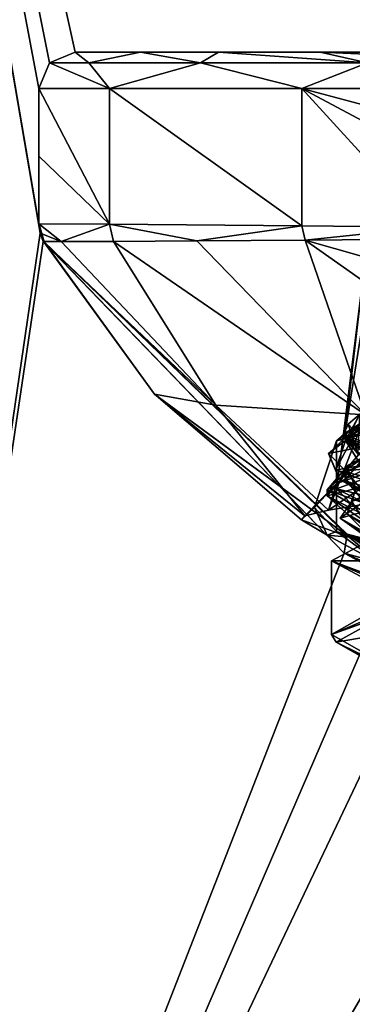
# Model space of a CAD drawing. Header units: millimetres. Extents: x -108 to 102, y -29 to 80.
# Tile 3 of 256: x -86 to -77, y 17 to 44. Entities that reach past the tile are written whole.
import ezdxf

# ---------------------------------------------------------------- set-up
doc = ezdxf.new("R2010")
doc.units = ezdxf.units.MM
doc.header["$LTSCALE"] = 65.185185
for name, color, linetype in [('115', 7, 'CONTINUOUS'), ('116', 7, 'CONTINUOUS'), ('1311', 7, 'CONTINUOUS'), ('1390', 7, 'CONTINUOUS'), ('147', 7, 'CONTINUOUS'), ('148', 7, 'CONTINUOUS'), ('149', 7, 'CONTINUOUS'), ('1587', 7, 'CONTINUOUS'), ('1673', 7, 'CONTINUOUS'), ('1737', 7, 'CONTINUOUS'), ('176', 7, 'CONTINUOUS'), ('179', 7, 'CONTINUOUS'), ('180', 7, 'CONTINUOUS'), ('181', 7, 'CONTINUOUS'), ('184', 7, 'CONTINUOUS'), ('187', 7, 'CONTINUOUS'), ('1906', 7, 'CONTINUOUS'), ('191', 7, 'CONTINUOUS'), ('192', 7, 'CONTINUOUS'), ('193', 7, 'CONTINUOUS'), ('194', 7, 'CONTINUOUS'), ('2140', 7, 'CONTINUOUS'), ('221', 7, 'CONTINUOUS'), ('2388', 7, 'CONTINUOUS'), ('2416', 7, 'CONTINUOUS'), ('2417', 7, 'CONTINUOUS'), ('2418', 7, 'CONTINUOUS'), ('284', 7, 'CONTINUOUS'), ('327', 7, 'CONTINUOUS'), ('331', 7, 'CONTINUOUS'), ('412', 7, 'CONTINUOUS'), ('525', 7, 'CONTINUOUS'), ('607', 7, 'CONTINUOUS'), ('825', 7, 'CONTINUOUS')]:
    doc.layers.add(name, color=color, linetype=linetype)

msp = doc.modelspace()

# ---------------------------------------------------------------- linework, layer by layer
at = {"layer": '115', "linetype": 'CONTINUOUS'}
for points in [[(-92.5, 79.5, 82.05), (-92.5, -10.5, 82.05), (-85.419, 38.005, 82.05), (-92.5, 79.5, 82.05)], [(-2.5, 79.5, 82.05), (-92.5, 79.5, 82.05), (-45.843, 42.707, 82.05), (-2.5, 79.5, 82.05)], [(-45.843, 42.707, 82.05), (-92.5, 79.5, 82.05), (-46.55, 43, 82.05), (-45.843, 42.707, 82.05)], [(-46.55, 43, 82.05), (-92.5, 79.5, 82.05), (-84.45, 43, 82.05), (-46.55, 43, 82.05)], [(-84.45, 43, 82.05), (-92.5, 79.5, 82.05), (-85.157, 42.707, 82.05), (-84.45, 43, 82.05)], [(-85.157, 42.707, 82.05), (-92.5, 79.5, 82.05), (-85.45, 42, 82.05), (-85.157, 42.707, 82.05)], [(-85.45, 42, 82.05), (-92.5, 79.5, 82.05), (-85.45, 38.252, 82.05), (-85.45, 42, 82.05)], [(-85.45, 38.252, 82.05), (-92.5, 79.5, 82.05), (-85.419, 38.005, 82.05), (-85.45, 38.252, 82.05)], [(-85.419, 38.005, 82.05), (-92.5, -10.5, 82.05), (-85.328, 37.773, 82.05), (-85.419, 38.005, 82.05)], [(-85.328, 37.773, 82.05), (-92.5, -10.5, 82.05), (-77.03, 29.167, 82.05), (-85.328, 37.773, 82.05)], [(-92.5, -10.5, 82.05), (-2.5, -10.5, 82.05), (-77.03, 29.167, 82.05), (-92.5, -10.5, 82.05)], [(-77.03, 29.167, 82.05), (-2.5, -10.5, 82.05), (-65.5, 26, 82.05), (-77.03, 29.167, 82.05)]]:
    msp.add_3dface(points, dxfattribs=at)
at = {"layer": '116', "linetype": 'CONTINUOUS'}
for points in [[(-92.5, 79.5, 80.05), (-2.5, 79.5, 80.05), (-69.615, 40.163, 80.05), (-92.5, 79.5, 80.05)], [(-92.5, -10.5, 80.05), (-2.5, 79.5, 80.05), (-2.5, -10.5, 80.05), (-92.5, -10.5, 80.05)], [(-2.5, 79.5, 80.05), (-92.5, -10.5, 80.05), (-61.385, 28.837, 80.05), (-2.5, 79.5, 80.05)], [(-92.5, -10.5, 80.05), (-92.5, 79.5, 80.05), (-72.157, 36.663, 80.05), (-92.5, -10.5, 80.05)], [(-72.157, 36.663, 80.05), (-92.5, 79.5, 80.05), (-69.615, 40.163, 80.05), (-72.157, 36.663, 80.05)], [(-72.157, 32.337, 80.05), (-92.5, -10.5, 80.05), (-72.157, 36.663, 80.05), (-72.157, 32.337, 80.05)], [(-69.615, 28.837, 80.05), (-92.5, -10.5, 80.05), (-72.157, 32.337, 80.05), (-69.615, 28.837, 80.05)], [(-61.385, 28.837, 80.05), (-92.5, -10.5, 80.05), (-65.5, 27.5, 80.05), (-61.385, 28.837, 80.05)], [(-65.5, 27.5, 80.05), (-92.5, -10.5, 80.05), (-69.615, 28.837, 80.05), (-65.5, 27.5, 80.05)]]:
    msp.add_3dface(points, dxfattribs=at)
at = {"layer": '1311', "linetype": 'CONTINUOUS'}
msp.add_3dface([(-76.25, 26.133, 229.703), (-77.25, 26.702, 229.603), (-75.159, 25.54, 223.014), (-76.25, 26.133, 229.703)], dxfattribs=at)
at = {"layer": '1390', "linetype": 'CONTINUOUS'}
for points in [[(-77.375, 26.915, 229.566), (-75.159, 27.863, 236.192), (-75.352, 28.066, 236.094), (-77.375, 26.915, 229.566)], [(-77.375, 26.915, 229.566), (-77.25, 26.702, 229.603), (-75.159, 27.863, 236.192), (-77.375, 26.915, 229.566)], [(-77.375, 26.915, 229.566), (-75.352, 25.764, 223.037), (-77.25, 26.702, 229.603), (-77.375, 26.915, 229.566)], [(-77.25, 26.702, 229.603), (-75.352, 25.764, 223.037), (-75.159, 25.54, 223.014), (-77.25, 26.702, 229.603)]]:
    msp.add_3dface(points, dxfattribs=at)
at = {"layer": '147', "color": 7, "linetype": 'CONTINUOUS', "true_color": 0x0303ff}
for points in [[(-77.029, 32.331, 227.909), (-76.485, 36.953, 231.42), (-77.046, 32.45, 228.917), (-77.029, 32.331, 227.909)], [(-77.046, 32.45, 228.917), (-76.485, 36.953, 231.42), (-75.466, 33.407, 234.349), (-77.046, 32.45, 228.917)], [(-76.485, 35.713, 224.39), (-76.485, 36.953, 231.42), (-77.029, 32.331, 227.909), (-76.485, 35.713, 224.39)], [(-75.264, 31.38, 222.514), (-76.485, 35.713, 224.39), (-77.029, 32.331, 227.909), (-75.264, 31.38, 222.514)], [(-75.776, 31.478, 223.407), (-77.029, 32.331, 227.909), (-77.046, 32.45, 228.917), (-75.776, 31.478, 223.407)], [(-76.642, 31.896, 225.598), (-77.029, 32.331, 227.909), (-75.776, 31.478, 223.407), (-76.642, 31.896, 225.598)]]:
    msp.add_3dface(points, dxfattribs=at)
at = {"layer": '148', "color": 7, "linetype": 'CONTINUOUS', "true_color": 0x0303ff}
for points in [[(-72.759, 33.341, 238.578), (-77.246, 32.268, 232.497), (-73.133, 33.558, 237.796), (-72.759, 33.341, 238.578)], [(-73.133, 33.558, 237.796), (-77.246, 32.268, 232.497), (-76.587, 32.748, 233.199), (-73.133, 33.558, 237.796)], [(-77.046, 32.45, 228.917), (-75.466, 33.407, 234.349), (-76.587, 32.748, 233.199), (-77.046, 32.45, 228.917)], [(-77.246, 32.268, 232.497), (-77.046, 32.45, 228.917), (-76.587, 32.748, 233.199), (-77.246, 32.268, 232.497)], [(-75.776, 31.478, 223.407), (-77.046, 32.45, 228.917), (-77.246, 30.943, 224.98), (-75.776, 31.478, 223.407)], [(-77.246, 30.943, 224.98), (-77.046, 32.45, 228.917), (-77.246, 32.268, 232.497), (-77.246, 30.943, 224.98)], [(-72.759, 29.871, 218.899), (-75.776, 31.478, 223.407), (-77.246, 30.943, 224.98), (-72.759, 29.871, 218.899)]]:
    msp.add_3dface(points, dxfattribs=at)
at = {"layer": '149', "color": 7, "linetype": 'CONTINUOUS', "true_color": 0x0303ff}
for points in [[(-77.246, 32.268, 232.497), (-72.759, 33.341, 238.578), (-77.246, 31.087, 232.705), (-77.246, 32.268, 232.497)], [(-77.246, 31.087, 232.705), (-72.759, 33.341, 238.578), (-75.491, 31.685, 236.096), (-77.246, 31.087, 232.705)], [(-77.246, 29.761, 225.189), (-77.246, 32.268, 232.497), (-77.85, 30.424, 228.947), (-77.246, 29.761, 225.189)], [(-77.85, 30.424, 228.947), (-77.246, 32.268, 232.497), (-77.246, 31.087, 232.705), (-77.85, 30.424, 228.947)], [(-77.246, 30.943, 224.98), (-77.246, 32.268, 232.497), (-77.246, 29.761, 225.189), (-77.246, 30.943, 224.98)], [(-72.759, 29.871, 218.899), (-77.246, 30.943, 224.98), (-72.759, 28.689, 219.107), (-72.759, 29.871, 218.899)], [(-72.759, 28.689, 219.107), (-77.246, 30.943, 224.98), (-75.491, 29.164, 221.798), (-72.759, 28.689, 219.107)], [(-75.491, 29.164, 221.798), (-77.246, 30.943, 224.98), (-77.246, 29.761, 225.189), (-75.491, 29.164, 221.798)]]:
    msp.add_3dface(points, dxfattribs=at)
at = {"layer": '1587', "linetype": 'CONTINUOUS'}
for points in [[(-77.144, 30.13, 228.999), (-74.399, 30.886, 235.431), (-75.614, 31.193, 234.806), (-77.144, 30.13, 228.999)], [(-76.5, 29.764, 229.063), (-74.399, 30.886, 235.431), (-77.144, 30.13, 228.999), (-76.5, 29.764, 229.063)]]:
    msp.add_3dface(points, dxfattribs=at)
at = {"layer": '1673', "linetype": 'CONTINUOUS'}
for points in [[(-76.99, 32.272, 229.109), (-76.587, 32.748, 233.199), (-76.262, 32.934, 232.62), (-76.99, 32.272, 229.109)], [(-77.269, 31.456, 226.387), (-76.587, 32.748, 233.199), (-76.99, 32.272, 229.109), (-77.269, 31.456, 226.387)], [(-76.563, 31.587, 225.554), (-77.269, 31.456, 226.387), (-76.99, 32.272, 229.109), (-76.563, 31.587, 225.554)], [(-76.917, 31.596, 232.493), (-75.218, 32.229, 235.777), (-76.437, 31.856, 232.303), (-76.917, 31.596, 232.493)], [(-77, 31.197, 228.81), (-76.917, 31.596, 232.493), (-76.437, 31.856, 232.303), (-77, 31.197, 228.81)], [(-76.917, 31.596, 232.493), (-77, 31.197, 228.81), (-77.5, 30.913, 228.861), (-76.917, 31.596, 232.493)], [(-75.025, 30.964, 222.308), (-77.269, 31.456, 226.387), (-76.563, 31.587, 225.554), (-75.025, 30.964, 222.308)], [(-73.753, 31.722, 236.85), (-76.819, 30.589, 230.98), (-75.614, 31.193, 234.806), (-73.753, 31.722, 236.85)], [(-73.985, 30.299, 220.352), (-77.269, 31.456, 226.387), (-75.025, 30.964, 222.308), (-73.985, 30.299, 220.352)], [(-77, 31.197, 228.81), (-76.437, 30.523, 225.321), (-77.5, 30.913, 228.861), (-77, 31.197, 228.81)], [(-76.819, 30.589, 230.98), (-77.144, 30.13, 228.999), (-75.614, 31.193, 234.806), (-76.819, 30.589, 230.98)], [(-77.5, 30.913, 228.861), (-76.437, 30.523, 225.321), (-75.341, 29.62, 222.116), (-77.5, 30.913, 228.861)], [(-76.819, 30.589, 230.98), (-76.022, 29.333, 224.428), (-77.144, 30.13, 228.999), (-76.819, 30.589, 230.98)], [(-77.144, 30.13, 228.999), (-76.022, 29.333, 224.428), (-75.623, 29.115, 223.493), (-77.144, 30.13, 228.999)]]:
    msp.add_3dface(points, dxfattribs=at)
at = {"layer": '1737', "linetype": 'CONTINUOUS'}
for points in [[(-77.375, 28.95, 229.207), (-75.352, 28.066, 236.094), (-75.107, 30.162, 236.081), (-77.375, 28.95, 229.207)], [(-77.375, 28.95, 229.207), (-77.375, 26.915, 229.566), (-75.352, 28.066, 236.094), (-77.375, 28.95, 229.207)]]:
    msp.add_3dface(points, dxfattribs=at)
at = {"layer": '176', "color": 7, "linetype": 'CONTINUOUS', "true_color": 0x0303ff}
for points in [[(-77.246, 31.087, 232.705), (-75.491, 31.685, 236.096), (-77.465, 30.35, 234.759), (-77.246, 31.087, 232.705)], [(-77.465, 30.35, 234.759), (-75.491, 31.685, 236.096), (-74.778, 30.793, 238.816), (-77.465, 30.35, 234.759)], [(-77.85, 30.424, 228.947), (-77.246, 31.087, 232.705), (-78.211, 30.08, 229.55), (-77.85, 30.424, 228.947)], [(-78.211, 30.08, 229.55), (-77.246, 31.087, 232.705), (-78.116, 30.197, 232.251), (-78.211, 30.08, 229.55)], [(-78.116, 30.197, 232.251), (-77.246, 31.087, 232.705), (-77.465, 30.35, 234.759), (-78.116, 30.197, 232.251)], [(-77.5, 29.662, 225.57), (-77.85, 30.424, 228.947), (-78.211, 30.08, 229.55), (-77.5, 29.662, 225.57)], [(-77.246, 29.761, 225.189), (-77.85, 30.424, 228.947), (-77.5, 29.662, 225.57), (-77.246, 29.761, 225.189)], [(-75.985, 28.839, 222.036), (-77.246, 29.761, 225.189), (-77.5, 29.662, 225.57), (-75.985, 28.839, 222.036)], [(-75.491, 29.164, 221.798), (-77.246, 29.761, 225.189), (-75.985, 28.839, 222.036), (-75.491, 29.164, 221.798)]]:
    msp.add_3dface(points, dxfattribs=at)
at = {"layer": '179', "linetype": 'CONTINUOUS'}
for points in [[(-46.55, 43, 82.05), (-84.45, 43, 82.05), (-84.45, 43, 229.55), (-46.55, 43, 82.05)], [(-46.55, 43, 229.55), (-46.55, 43, 82.05), (-84.45, 43, 229.55), (-46.55, 43, 229.55)], [(-82.644, 43, 236.295), (-46.55, 43, 229.55), (-84.45, 43, 229.55), (-82.644, 43, 236.295)], [(-48.356, 43, 236.295), (-46.55, 43, 229.55), (-82.644, 43, 236.295), (-48.356, 43, 236.295)], [(-80.496, 43, 239.096), (-48.356, 43, 236.295), (-82.644, 43, 236.295), (-80.496, 43, 239.096)], [(-50.504, 43, 239.096), (-48.356, 43, 236.295), (-80.496, 43, 239.096), (-50.504, 43, 239.096)], [(-77.695, 43, 241.244), (-50.504, 43, 239.096), (-80.496, 43, 239.096), (-77.695, 43, 241.244)], [(-53.305, 43, 241.244), (-50.504, 43, 239.096), (-77.695, 43, 241.244), (-53.305, 43, 241.244)], [(-70.95, 43, 243.05), (-53.305, 43, 241.244), (-77.695, 43, 241.244), (-70.95, 43, 243.05)]]:
    msp.add_3dface(points, dxfattribs=at)
at = {"layer": '180', "linetype": 'CONTINUOUS'}
for points in [[(-85.45, 42, 82.05), (-85.45, 38.252, 82.05), (-85.45, 38.275, 155.8), (-85.45, 42, 82.05)], [(-85.45, 42, 229.55), (-85.45, 42, 82.05), (-85.45, 40.13, 229.55), (-85.45, 42, 229.55)], [(-85.45, 40.13, 229.55), (-85.45, 42, 82.05), (-85.45, 38.26, 229.55), (-85.45, 40.13, 229.55)], [(-85.45, 38.26, 229.55), (-85.45, 42, 82.05), (-85.45, 38.275, 155.8), (-85.45, 38.26, 229.55)]]:
    msp.add_3dface(points, dxfattribs=at)
at = {"layer": '181', "linetype": 'CONTINUOUS'}
for points in [[(-85.328, 37.773, 82.05), (-77.03, 29.167, 82.05), (-85.31, 37.76, 131.155), (-85.328, 37.773, 82.05)], [(-82.257, 33.558, 229.55), (-85.321, 37.768, 229.55), (-85.307, 37.759, 179.41), (-82.257, 33.558, 229.55)], [(-77.03, 29.167, 82.05), (-76.945, 29.684, 131.222), (-85.31, 37.76, 131.155), (-77.03, 29.167, 82.05)], [(-76.945, 29.684, 131.222), (-85.307, 37.759, 153.455), (-85.31, 37.76, 131.155), (-76.945, 29.684, 131.222)], [(-76.894, 29.608, 180.435), (-82.257, 33.558, 229.55), (-85.307, 37.759, 179.41), (-76.894, 29.608, 180.435)], [(-76.894, 29.608, 180.435), (-85.307, 37.759, 179.41), (-76.945, 29.684, 131.222), (-76.894, 29.608, 180.435)], [(-85.307, 37.759, 179.41), (-85.307, 37.759, 153.455), (-76.945, 29.684, 131.222), (-85.307, 37.759, 179.41)], [(-82.216, 33.514, 229.55), (-82.257, 33.558, 229.55), (-76.894, 29.608, 180.435), (-82.216, 33.514, 229.55)], [(-78.211, 30.08, 229.55), (-82.216, 33.514, 229.55), (-76.894, 29.608, 180.435), (-78.211, 30.08, 229.55)], [(-77.5, 29.662, 225.57), (-78.211, 30.08, 229.55), (-76.894, 29.608, 180.435), (-77.5, 29.662, 225.57)], [(-75.985, 28.839, 222.036), (-77.5, 29.662, 225.57), (-76.894, 29.608, 180.435), (-75.985, 28.839, 222.036)], [(-77.03, 29.167, 82.05), (-74.75, 28.165, 89.05), (-76.945, 29.684, 131.222), (-77.03, 29.167, 82.05)], [(-70.25, 26.716, 89.05), (-65.5, 26, 82.05), (-76.945, 29.684, 131.222), (-70.25, 26.716, 89.05)], [(-65.5, 26, 82.05), (-65.5, 26.747, 131.223), (-76.945, 29.684, 131.222), (-65.5, 26, 82.05)], [(-70.903, 26.904, 90.635), (-70.25, 26.716, 89.05), (-76.945, 29.684, 131.222), (-70.903, 26.904, 90.635)], [(-74.75, 28.165, 89.05), (-74.132, 27.939, 90.599), (-76.945, 29.684, 131.222), (-74.75, 28.165, 89.05)], [(-74.132, 27.939, 90.599), (-73.4, 27.67, 91.112), (-76.945, 29.684, 131.222), (-74.132, 27.939, 90.599)], [(-73.4, 27.67, 91.112), (-72.515, 27.371, 91.3), (-76.945, 29.684, 131.222), (-73.4, 27.67, 91.112)], [(-72.515, 27.371, 91.3), (-71.636, 27.106, 91.127), (-76.945, 29.684, 131.222), (-72.515, 27.371, 91.3)], [(-71.636, 27.106, 91.127), (-70.903, 26.904, 90.635), (-76.945, 29.684, 131.222), (-71.636, 27.106, 91.127)], [(-65.5, 26.747, 131.223), (-76.894, 29.608, 180.435), (-76.945, 29.684, 131.222), (-65.5, 26.747, 131.223)], [(-65.5, 26.637, 180.436), (-75.985, 28.839, 222.036), (-76.894, 29.608, 180.435), (-65.5, 26.637, 180.436)], [(-65.5, 26.637, 180.436), (-76.894, 29.608, 180.435), (-65.5, 26.747, 131.223), (-65.5, 26.637, 180.436)], [(-77.03, 29.167, 82.05), (-65.5, 26, 82.05), (-73.388, 27.565, 86.983), (-77.03, 29.167, 82.05)], [(-77.03, 29.167, 82.05), (-73.388, 27.565, 86.983), (-74.127, 27.864, 87.496), (-77.03, 29.167, 82.05)], [(-77.03, 29.167, 82.05), (-74.127, 27.864, 87.496), (-74.75, 28.165, 89.05), (-77.03, 29.167, 82.05)]]:
    msp.add_3dface(points, dxfattribs=at)
at = {"layer": '184', "linetype": 'CONTINUOUS'}
for points in [[(-85.45, 42, 229.55), (-85.45, 40.13, 229.55), (-83.507, 38.252, 236.8), (-85.45, 42, 229.55)], [(-83.507, 42, 236.8), (-85.45, 42, 229.55), (-83.507, 38.252, 236.8), (-83.507, 42, 236.8)], [(-78.2, 42, 242.107), (-83.507, 42, 236.8), (-78.2, 38.204, 242.107), (-78.2, 42, 242.107)], [(-78.2, 38.204, 242.107), (-83.507, 42, 236.8), (-83.507, 38.252, 236.8), (-78.2, 38.204, 242.107)], [(-70.95, 40.066, 244.05), (-70.95, 42, 244.05), (-78.2, 42, 242.107), (-70.95, 40.066, 244.05)], [(-70.95, 38.132, 244.05), (-70.95, 40.066, 244.05), (-78.2, 42, 242.107), (-70.95, 38.132, 244.05)], [(-70.95, 38.132, 244.05), (-78.2, 42, 242.107), (-74.703, 38.165, 243.556), (-70.95, 38.132, 244.05)], [(-74.703, 38.165, 243.556), (-78.2, 42, 242.107), (-78.2, 38.204, 242.107), (-74.703, 38.165, 243.556)], [(-85.45, 40.13, 229.55), (-85.45, 38.26, 229.55), (-83.507, 38.252, 236.8), (-85.45, 40.13, 229.55)]]:
    msp.add_3dface(points, dxfattribs=at)
at = {"layer": '187', "linetype": 'CONTINUOUS'}
for points in [[(-81.095, 37.788, 239.762), (-76.44, 32.985, 240.043), (-78.104, 37.813, 242.07), (-81.095, 37.788, 239.762)], [(-70.95, 35.772, 243.407), (-70.95, 37.873, 244.016), (-78.104, 37.813, 242.07), (-70.95, 35.772, 243.407)], [(-70.95, 32.759, 242.039), (-70.95, 35.772, 243.407), (-78.104, 37.813, 242.07), (-70.95, 32.759, 242.039)], [(-76.44, 32.985, 240.043), (-70.95, 32.759, 242.039), (-78.104, 37.813, 242.07), (-76.44, 32.985, 240.043)], [(-85.321, 37.768, 229.55), (-80.566, 33.247, 235.465), (-84.832, 37.77, 233.27), (-85.321, 37.768, 229.55)], [(-85.321, 37.768, 229.55), (-82.257, 33.558, 229.55), (-80.566, 33.247, 235.465), (-85.321, 37.768, 229.55)], [(-84.832, 37.77, 233.27), (-80.566, 33.247, 235.465), (-83.395, 37.775, 236.752), (-84.832, 37.77, 233.27)], [(-83.395, 37.775, 236.752), (-76.44, 32.985, 240.043), (-81.095, 37.788, 239.762), (-83.395, 37.775, 236.752)], [(-80.566, 33.247, 235.465), (-76.44, 32.985, 240.043), (-83.395, 37.775, 236.752), (-80.566, 33.247, 235.465)], [(-78.116, 30.197, 232.251), (-82.257, 33.558, 229.55), (-82.216, 33.514, 229.55), (-78.116, 30.197, 232.251)], [(-82.257, 33.558, 229.55), (-78.116, 30.197, 232.251), (-80.566, 33.247, 235.465), (-82.257, 33.558, 229.55)], [(-78.211, 30.08, 229.55), (-78.116, 30.197, 232.251), (-82.216, 33.514, 229.55), (-78.211, 30.08, 229.55)], [(-78.116, 30.197, 232.251), (-77.465, 30.35, 234.759), (-80.566, 33.247, 235.465), (-78.116, 30.197, 232.251)], [(-80.566, 33.247, 235.465), (-77.465, 30.35, 234.759), (-76.44, 32.985, 240.043), (-80.566, 33.247, 235.465)], [(-77.465, 30.35, 234.759), (-74.778, 30.793, 238.816), (-76.44, 32.985, 240.043), (-77.465, 30.35, 234.759)]]:
    msp.add_3dface(points, dxfattribs=at)
at = {"layer": '1906', "linetype": 'CONTINUOUS'}
for points in [[(-76.5, 28.95, 229.207), (-77.375, 28.95, 229.207), (-75.107, 30.162, 236.081), (-76.5, 28.95, 229.207)], [(-75.107, 27.737, 222.333), (-77.375, 28.95, 229.207), (-74.399, 27.827, 222.839), (-75.107, 27.737, 222.333)], [(-77.375, 28.95, 229.207), (-76.5, 28.95, 229.207), (-74.399, 27.827, 222.839), (-77.375, 28.95, 229.207)]]:
    msp.add_3dface(points, dxfattribs=at)
at = {"layer": '191', "linetype": 'CONTINUOUS'}
for points in [[(-84.076, 42.707, 234.987), (-84.45, 43, 229.55), (-85.157, 42.707, 229.55), (-84.076, 42.707, 234.987)], [(-82.644, 43, 236.295), (-84.45, 43, 229.55), (-84.076, 42.707, 234.987), (-82.644, 43, 236.295)], [(-80.996, 42.707, 239.596), (-82.644, 43, 236.295), (-84.076, 42.707, 234.987), (-80.996, 42.707, 239.596)], [(-80.496, 43, 239.096), (-82.644, 43, 236.295), (-80.996, 42.707, 239.596), (-80.496, 43, 239.096)], [(-76.387, 42.707, 242.676), (-80.496, 43, 239.096), (-80.996, 42.707, 239.596), (-76.387, 42.707, 242.676)], [(-77.695, 43, 241.244), (-80.496, 43, 239.096), (-76.387, 42.707, 242.676), (-77.695, 43, 241.244)], [(-70.95, 43, 243.05), (-77.695, 43, 241.244), (-70.95, 42.707, 243.757), (-70.95, 43, 243.05)], [(-70.95, 42.707, 243.757), (-77.695, 43, 241.244), (-76.387, 42.707, 242.676), (-70.95, 42.707, 243.757)], [(-85.45, 42, 229.55), (-83.507, 42, 236.8), (-85.157, 42.707, 229.55), (-85.45, 42, 229.55)], [(-83.507, 42, 236.8), (-84.076, 42.707, 234.987), (-85.157, 42.707, 229.55), (-83.507, 42, 236.8)], [(-83.507, 42, 236.8), (-80.996, 42.707, 239.596), (-84.076, 42.707, 234.987), (-83.507, 42, 236.8)], [(-83.507, 42, 236.8), (-78.2, 42, 242.107), (-80.996, 42.707, 239.596), (-83.507, 42, 236.8)], [(-78.2, 42, 242.107), (-76.387, 42.707, 242.676), (-80.996, 42.707, 239.596), (-78.2, 42, 242.107)], [(-78.2, 42, 242.107), (-70.95, 42, 244.05), (-76.387, 42.707, 242.676), (-78.2, 42, 242.107)]]:
    msp.add_3dface(points, dxfattribs=at)
at = {"layer": '192', "linetype": 'CONTINUOUS'}
for points in [[(-84.45, 43, 82.05), (-85.157, 42.707, 82.05), (-84.45, 43, 229.55), (-84.45, 43, 82.05)], [(-84.45, 43, 229.55), (-85.157, 42.707, 82.05), (-85.157, 42.707, 229.55), (-84.45, 43, 229.55)], [(-85.157, 42.707, 82.05), (-85.45, 42, 82.05), (-85.157, 42.707, 229.55), (-85.157, 42.707, 82.05)], [(-85.45, 42, 82.05), (-85.45, 42, 229.55), (-85.157, 42.707, 229.55), (-85.45, 42, 82.05)]]:
    msp.add_3dface(points, dxfattribs=at)
at = {"layer": '193', "linetype": 'CONTINUOUS'}
for points in [[(-85.45, 38.275, 155.8), (-85.45, 38.252, 82.05), (-85.307, 37.759, 153.455), (-85.45, 38.275, 155.8)], [(-85.45, 38.26, 229.55), (-85.45, 38.275, 155.8), (-85.417, 38.006, 229.55), (-85.45, 38.26, 229.55)], [(-85.321, 37.768, 229.55), (-85.45, 38.275, 155.8), (-85.307, 37.759, 179.41), (-85.321, 37.768, 229.55)], [(-85.45, 38.275, 155.8), (-85.321, 37.768, 229.55), (-85.417, 38.006, 229.55), (-85.45, 38.275, 155.8)], [(-85.307, 37.759, 179.41), (-85.45, 38.275, 155.8), (-85.307, 37.759, 153.455), (-85.307, 37.759, 179.41)], [(-85.45, 38.252, 82.05), (-85.419, 38.005, 82.05), (-85.31, 37.76, 131.155), (-85.45, 38.252, 82.05)], [(-85.307, 37.759, 153.455), (-85.45, 38.252, 82.05), (-85.31, 37.76, 131.155), (-85.307, 37.759, 153.455)], [(-85.419, 38.005, 82.05), (-85.328, 37.773, 82.05), (-85.31, 37.76, 131.155), (-85.419, 38.005, 82.05)]]:
    msp.add_3dface(points, dxfattribs=at)
at = {"layer": '194', "linetype": 'CONTINUOUS'}
for points in [[(-83.507, 38.252, 236.8), (-85.45, 38.26, 229.55), (-84.832, 37.77, 233.27), (-83.507, 38.252, 236.8)], [(-84.832, 37.77, 233.27), (-85.45, 38.26, 229.55), (-85.417, 38.006, 229.55), (-84.832, 37.77, 233.27)], [(-83.507, 38.252, 236.8), (-84.832, 37.77, 233.27), (-83.395, 37.775, 236.752), (-83.507, 38.252, 236.8)], [(-78.2, 38.204, 242.107), (-83.507, 38.252, 236.8), (-81.095, 37.788, 239.762), (-78.2, 38.204, 242.107)], [(-83.507, 38.252, 236.8), (-83.395, 37.775, 236.752), (-81.095, 37.788, 239.762), (-83.507, 38.252, 236.8)], [(-78.2, 38.204, 242.107), (-81.095, 37.788, 239.762), (-78.104, 37.813, 242.07), (-78.2, 38.204, 242.107)], [(-74.703, 38.165, 243.556), (-78.2, 38.204, 242.107), (-78.104, 37.813, 242.07), (-74.703, 38.165, 243.556)], [(-70.95, 37.873, 244.016), (-74.703, 38.165, 243.556), (-78.104, 37.813, 242.07), (-70.95, 37.873, 244.016)], [(-85.321, 37.768, 229.55), (-84.832, 37.77, 233.27), (-85.417, 38.006, 229.55), (-85.321, 37.768, 229.55)]]:
    msp.add_3dface(points, dxfattribs=at)
at = {"layer": '2140', "linetype": 'CONTINUOUS'}
for points in [[(-76.912, 31.447, 232.532), (-75.218, 32.229, 235.777), (-76.917, 31.596, 232.493), (-76.912, 31.447, 232.532)], [(-76.912, 31.447, 232.532), (-75.209, 32.074, 235.817), (-75.218, 32.229, 235.777), (-76.912, 31.447, 232.532)], [(-76.912, 31.447, 232.532), (-76.917, 31.596, 232.493), (-77.5, 30.913, 228.861), (-76.912, 31.447, 232.532)], [(-77.5, 30.746, 228.89), (-76.912, 31.447, 232.532), (-77.5, 30.913, 228.861), (-77.5, 30.746, 228.89)]]:
    msp.add_3dface(points, dxfattribs=at)
at = {"layer": '221', "linetype": 'CONTINUOUS'}
for points in [[(-77, 31.447, 228.766), (-76.437, 30.788, 225.274), (-77, 31.197, 228.81), (-77, 31.447, 228.766)], [(-77, 31.197, 228.81), (-76.437, 30.788, 225.274), (-76.437, 30.523, 225.321), (-77, 31.197, 228.81)]]:
    msp.add_3dface(points, dxfattribs=at)
at = {"layer": '2388', "linetype": 'CONTINUOUS'}
msp.add_3dface([(-76.5, 29.764, 229.063), (-77.144, 30.13, 228.999), (-75.623, 29.115, 223.493), (-76.5, 29.764, 229.063)], dxfattribs=at)
at = {"layer": '2416', "linetype": 'CONTINUOUS'}
for points in [[(-76.598, 33.003, 231.554), (-76.478, 31.796, 225.226), (-76.99, 32.272, 229.109), (-76.598, 33.003, 231.554)], [(-76.598, 33.003, 231.554), (-76.99, 32.272, 229.109), (-76.262, 32.934, 232.62), (-76.598, 33.003, 231.554)], [(-76.478, 31.796, 225.226), (-76.563, 31.587, 225.554), (-76.99, 32.272, 229.109), (-76.478, 31.796, 225.226)]]:
    msp.add_3dface(points, dxfattribs=at)
at = {"layer": '2417', "linetype": 'CONTINUOUS'}
for points in [[(-77.5, 30.746, 228.89), (-77.5, 30.913, 228.861), (-75.341, 29.62, 222.116), (-77.5, 30.746, 228.89)], [(-75.798, 29.599, 222.837), (-77.5, 30.746, 228.89), (-75.341, 29.62, 222.116), (-75.798, 29.599, 222.837)]]:
    msp.add_3dface(points, dxfattribs=at)
at = {"layer": '2418', "linetype": 'CONTINUOUS'}
for points in [[(-76.437, 32.121, 232.256), (-77, 31.447, 228.766), (-76.437, 31.856, 232.303), (-76.437, 32.121, 232.256)], [(-77, 31.447, 228.766), (-77, 31.197, 228.81), (-76.437, 31.856, 232.303), (-77, 31.447, 228.766)]]:
    msp.add_3dface(points, dxfattribs=at)
at = {"layer": '284', "linetype": 'CONTINUOUS'}
for points in [[(-76.537, 32.621, 233.342), (-76.587, 32.748, 233.199), (-77.461, 31.914, 229.671), (-76.537, 32.621, 233.342)], [(-77.461, 31.914, 229.671), (-76.587, 32.748, 233.199), (-77.269, 31.456, 226.387), (-77.461, 31.914, 229.671)], [(-77.153, 31.201, 225.899), (-77.461, 31.914, 229.671), (-77.269, 31.456, 226.387), (-77.153, 31.201, 225.899)], [(-73.985, 30.299, 220.352), (-77.153, 31.201, 225.899), (-77.269, 31.456, 226.387), (-73.985, 30.299, 220.352)], [(-75.645, 30.536, 222.419), (-77.153, 31.201, 225.899), (-73.985, 30.299, 220.352), (-75.645, 30.536, 222.419)]]:
    msp.add_3dface(points, dxfattribs=at)
at = {"layer": '327', "linetype": 'CONTINUOUS'}
for points in [[(-73.753, 31.722, 236.85), (-76.712, 30.947, 231.453), (-76.819, 30.589, 230.98), (-73.753, 31.722, 236.85)], [(-76.712, 30.947, 231.453), (-76.943, 30.249, 227.815), (-76.819, 30.589, 230.98), (-76.712, 30.947, 231.453)], [(-76.819, 30.589, 230.98), (-76.943, 30.249, 227.815), (-76.022, 29.333, 224.428), (-76.819, 30.589, 230.98)], [(-76.943, 30.249, 227.815), (-75.982, 29.582, 224.292), (-76.022, 29.333, 224.428), (-76.943, 30.249, 227.815)]]:
    msp.add_3dface(points, dxfattribs=at)
at = {"layer": '331', "linetype": 'CONTINUOUS'}
for points in [[(-77.375, 28.95, 229.207), (-75.107, 27.737, 222.333), (-77.375, 26.915, 229.566), (-77.375, 28.95, 229.207)], [(-77.375, 26.915, 229.566), (-75.107, 27.737, 222.333), (-75.352, 25.764, 223.037), (-77.375, 26.915, 229.566)]]:
    msp.add_3dface(points, dxfattribs=at)
at = {"layer": '412', "linetype": 'CONTINUOUS'}
for points in [[(-76.922, 32.73, 230.076), (-76.598, 33.003, 231.554), (-76.8, 32.593, 228.564), (-76.922, 32.73, 230.076)], [(-77.042, 32.456, 228.589), (-76.922, 32.73, 230.076), (-76.8, 32.593, 228.564), (-77.042, 32.456, 228.589)]]:
    msp.add_3dface(points, dxfattribs=at)
at = {"layer": '525', "linetype": 'CONTINUOUS'}
for points in [[(-77.042, 32.456, 228.589), (-76.8, 32.593, 228.564), (-74.642, 31.44, 222.023), (-77.042, 32.456, 228.589)], [(-77.042, 32.456, 228.589), (-74.642, 31.44, 222.023), (-77.041, 32.393, 228.249), (-77.042, 32.456, 228.589)], [(-74.642, 31.44, 222.023), (-77.029, 32.331, 227.909), (-77.041, 32.393, 228.249), (-74.642, 31.44, 222.023)], [(-75.264, 31.38, 222.514), (-77.029, 32.331, 227.909), (-74.642, 31.44, 222.023), (-75.264, 31.38, 222.514)]]:
    msp.add_3dface(points, dxfattribs=at)
at = {"layer": '607', "linetype": 'CONTINUOUS'}
for points in [[(-76.642, 31.896, 225.598), (-76.598, 33.003, 231.554), (-76.922, 32.73, 230.076), (-76.642, 31.896, 225.598)], [(-76.642, 31.896, 225.598), (-76.922, 32.73, 230.076), (-77.042, 32.456, 228.589), (-76.642, 31.896, 225.598)], [(-76.537, 32.621, 233.342), (-77.461, 31.914, 229.671), (-76.437, 32.121, 232.256), (-76.537, 32.621, 233.342)], [(-76.642, 31.896, 225.598), (-77.042, 32.456, 228.589), (-77.041, 32.393, 228.249), (-76.642, 31.896, 225.598)], [(-77.029, 32.331, 227.909), (-76.642, 31.896, 225.598), (-77.041, 32.393, 228.249), (-77.029, 32.331, 227.909)], [(-77.461, 31.914, 229.671), (-77, 31.447, 228.766), (-76.437, 32.121, 232.256), (-77.461, 31.914, 229.671)], [(-77, 31.447, 228.766), (-77.461, 31.914, 229.671), (-77.153, 31.201, 225.899), (-77, 31.447, 228.766)], [(-76.912, 31.447, 232.532), (-75.313, 31.596, 234.829), (-75.209, 32.074, 235.817), (-76.912, 31.447, 232.532)], [(-76.712, 30.947, 231.453), (-75.313, 31.596, 234.829), (-76.912, 31.447, 232.532), (-76.712, 30.947, 231.453)], [(-77.5, 30.746, 228.89), (-76.712, 30.947, 231.453), (-76.912, 31.447, 232.532), (-77.5, 30.746, 228.89)], [(-76.437, 30.788, 225.274), (-77, 31.447, 228.766), (-77.153, 31.201, 225.899), (-76.437, 30.788, 225.274)], [(-76.437, 30.788, 225.274), (-77.153, 31.201, 225.899), (-75.645, 30.536, 222.419), (-76.437, 30.788, 225.274)], [(-76.943, 30.249, 227.815), (-76.712, 30.947, 231.453), (-77.5, 30.746, 228.89), (-76.943, 30.249, 227.815)], [(-75.798, 29.599, 222.837), (-76.943, 30.249, 227.815), (-77.5, 30.746, 228.89), (-75.798, 29.599, 222.837)], [(-75.982, 29.582, 224.292), (-76.943, 30.249, 227.815), (-75.798, 29.599, 222.837), (-75.982, 29.582, 224.292)]]:
    msp.add_3dface(points, dxfattribs=at)
at = {"layer": '825', "linetype": 'CONTINUOUS'}
for points in [[(-77.25, 26.702, 229.603), (-74.197, 27.23, 235.926), (-75.159, 27.863, 236.192), (-77.25, 26.702, 229.603)], [(-76.25, 26.133, 229.703), (-74.197, 27.23, 235.926), (-77.25, 26.702, 229.603), (-76.25, 26.133, 229.703)]]:
    msp.add_3dface(points, dxfattribs=at)

doc.saveas('drawing.dxf')
